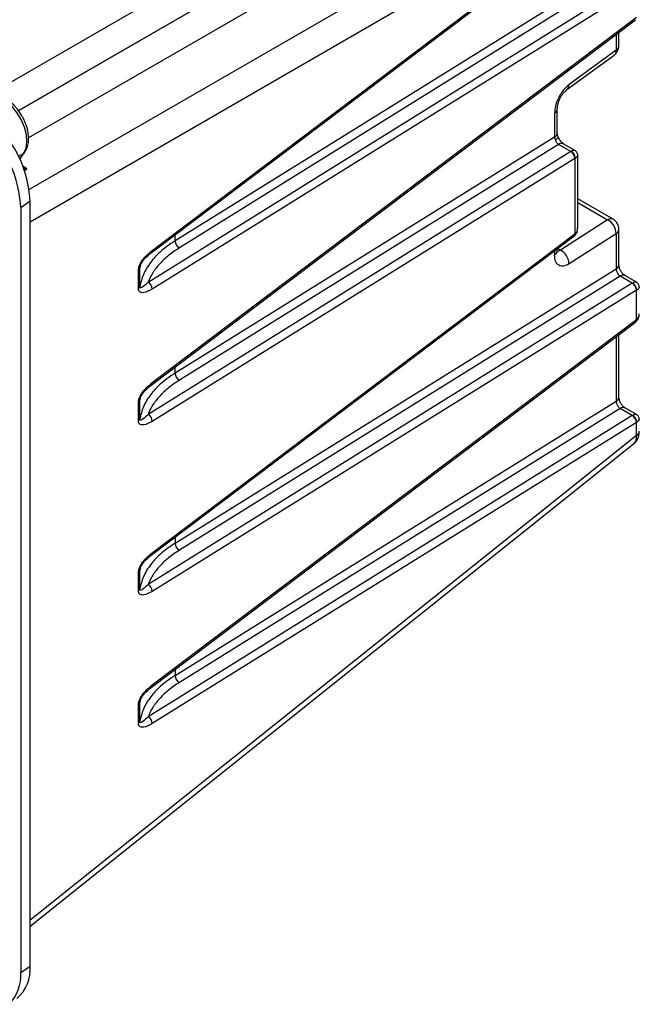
# Model space of a CAD drawing. Header units: inches. Extents: x 0.6 to 33.8, y 0 to 21.7.
# Tile 96 of 172: x 26.9 to 28, y 10.5 to 12.2. Entities that reach past the tile are written whole.
import ezdxf

# ---------------------------------------------------------------- set-up
doc = ezdxf.new("R2010")
doc.units = ezdxf.units.IN
doc.header["$MEASUREMENT"] = 0

msp = doc.modelspace()

# ---------------------------------------------------------------- linework, layer by layer
at = {"color": 7, "linetype": 'Continuous'}
for p, q in [((26.8582, 12.064), (27.8385, 12.6299)), ((26.936, 12.0529), (27.8628, 12.5879)), ((27.8628, 12.5877), (26.9361, 12.0527)), ((27.887, 12.5456), (26.9532, 12.0066)), ((27.9638, 12.5013), (26.9543, 11.9186)), ((27.988, 12.4593), (26.9558, 11.8634)), ((27.1621, 11.811), (27.9862, 12.4327)), ((27.1637, 11.8152), (27.9878, 12.4369)), ((27.9532, 12.2979), (27.2027, 11.8314)), ((27.9598, 12.2856), (27.2099, 11.8195)), ((27.1565, 11.7612), (27.9806, 12.2736)), ((27.9878, 12.2617), (27.1637, 11.7493)), ((27.1637, 11.5902), (27.9878, 12.2118)), ((27.1621, 11.586), (27.9862, 12.2076)), ((27.9532, 12.1828), (27.9532, 12.156)), ((27.9578, 12.1633), (27.9578, 12.1862)), ((27.8695, 12.0886), (27.9498, 12.1474)), ((27.9532, 12.156), (27.873, 12.0972)), ((27.8485, 12.0482), (27.8485, 12.0077)), ((27.8531, 12.015), (27.8531, 12.0555)), ((27.8485, 12.0077), (27.2027, 11.6063)), ((27.855, 11.9954), (27.2099, 11.5944)), ((27.8759, 11.9834), (27.855, 11.9954)), ((27.8829, 11.9852), (27.8641, 11.996)), ((26.936, 11.9752), (26.945, 11.9807)), ((26.9381, 11.9708), (26.945, 11.9807)), ((26.9384, 11.9703), (26.9469, 11.9824)), ((27.8759, 11.9834), (27.1565, 11.5362)), ((27.8763, 11.9836), (27.8759, 11.9834)), ((27.883, 11.9715), (27.1637, 11.5243)), ((27.883, 11.9715), (27.8833, 11.9716)), ((27.8833, 11.8436), (27.8833, 11.9716)), ((27.8879, 11.8533), (27.8879, 11.9766)), ((26.9505, 11.9537), (26.9438, 11.9576)), ((26.9443, 11.9533), (26.9505, 11.9537)), ((26.9461, 11.9513), (26.9505, 11.9537)), ((26.9399, 11.8884), (26.9558, 11.8994)), ((26.9558, 10.5974), (26.9558, 11.8994)), ((27.948, 11.868), (27.8879, 11.9027)), ((27.8879, 11.8966), (27.9386, 11.8673)), ((26.9399, 11.8884), (26.9399, 10.5865)), ((27.9386, 11.8673), (27.8584, 11.8156)), ((27.1637, 11.3009), (27.883, 11.8435)), ((27.9532, 11.8436), (27.873, 11.792)), ((27.8833, 11.8436), (27.883, 11.8435)), ((27.9532, 11.8436), (27.9532, 11.7836)), ((27.9578, 11.7909), (27.9578, 11.851)), ((27.1621, 11.2967), (27.8814, 11.8393)), ((27.2027, 11.8314), (27.2027, 11.8417)), ((27.8814, 11.8393), (27.8819, 11.8396)), ((27.1621, 11.811), (27.1619, 11.8109)), ((27.8485, 11.8144), (27.8485, 11.8072)), ((27.8531, 11.8145), (27.8531, 11.8179)), ((27.8537, 11.8183), (27.8584, 11.8156)), ((27.1403, 11.7503), (27.1403, 11.782)), ((27.1433, 11.7889), (27.1425, 11.7851)), ((27.1425, 11.7535), (27.1425, 11.7851)), ((27.2027, 11.317), (27.9532, 11.7836)), ((27.9806, 11.7592), (27.1565, 11.2469)), ((27.9598, 11.7713), (27.2099, 11.3051)), ((27.9806, 11.7592), (27.9598, 11.7713)), ((27.9877, 11.761), (27.9689, 11.7718)), ((27.9811, 11.7595), (27.9806, 11.7592)), ((27.9878, 11.7473), (27.1637, 11.235)), ((27.9878, 11.7473), (27.988, 11.7474)), ((27.988, 11.6976), (27.988, 11.7474)), ((27.1621, 11.0716), (27.9862, 11.6933)), ((27.1637, 11.0758), (27.9878, 11.6975)), ((27.9862, 11.6933), (27.9866, 11.6936)), ((27.988, 11.6976), (27.9878, 11.6975)), ((27.9532, 11.6684), (27.9532, 11.5585)), ((27.9578, 11.5658), (27.9578, 11.6719)), ((27.2027, 11.6063), (27.2027, 11.6166)), ((27.1621, 11.586), (27.1619, 11.5858)), ((27.1433, 11.5639), (27.1425, 11.5601)), ((27.1425, 11.5285), (27.1425, 11.5601)), ((27.2027, 11.092), (27.9532, 11.5585)), ((27.1403, 11.5253), (27.1403, 11.557)), ((27.9598, 11.5462), (27.2099, 11.0801)), ((27.9806, 11.5342), (27.9598, 11.5462)), ((27.9877, 11.5359), (27.9689, 11.5468)), ((27.9806, 11.5342), (27.1565, 11.0218)), ((27.9811, 11.5344), (27.9806, 11.5342)), ((27.9878, 11.5223), (27.1637, 11.01)), ((27.9878, 11.5223), (27.988, 11.5224)), ((27.988, 11.5001), (27.988, 11.5224)), ((27.988, 11.5001), (26.9558, 10.6757)), ((26.9558, 10.6654), (27.9828, 11.4858)), ((27.2027, 11.3273), (27.2027, 11.317)), ((27.1621, 11.2967), (27.1619, 11.2965)), ((27.1433, 11.2746), (27.1425, 11.2708)), ((27.1403, 11.236), (27.1403, 11.2676)), ((27.1425, 11.2391), (27.1425, 11.2708)), ((27.2027, 11.1023), (27.2027, 11.092)), ((27.1621, 11.0716), (27.1619, 11.0715)), ((27.1403, 11.0109), (27.1403, 11.0426)), ((27.1433, 11.0495), (27.1425, 11.0458)), ((27.1425, 11.0141), (27.1425, 11.0458)), ((26.9399, 10.5865), (26.9558, 10.5974))]:
    msp.add_line(p, q, dxfattribs=at)
at = {"color": 7, "linetype": 'Continuous', "flags": 128}
for points in [[(26.945, 11.9807), (26.9489, 11.9891), (26.9505, 11.9997), (26.9496, 12.0118), (26.9464, 12.0247), (26.9409, 12.0377), (26.9335, 12.0499), (26.9247, 12.0606), (26.9149, 12.0692), (26.9048, 12.0753), (26.895, 12.0783), (26.886, 12.0782), (26.8803, 12.0761)], [(27.8496, 12.0032), (27.8517, 12.0046), (27.8533, 12.0058), (27.8543, 12.007), (27.8547, 12.0079), (27.8546, 12.0083)], [(26.9469, 11.9824), (26.9462, 11.9816), (26.945, 11.9807)]]:
    msp.add_lwpolyline(points, dxfattribs=at)
at = {"color": 7, "linetype": 'Continuous'}
for centre, radius, start, end in [((27.9487, 12.1639), 0.00916, 299.6454, 355.8931), ((27.9435, 12.1549), 0.00979, 309.8942, 6.2815), ((27.8633, 12.0961), 0.00976, 309.3419, 6.3203), ((26.7449, 11.88), 0.1951, 2.4764, 57.5236), ((26.7641, 11.8911), 0.1918, 2.4763, 57.5237), ((27.8439, 12.0562), 0.00917, 299.6584, 355.72), ((27.8439, 12.0157), 0.00916, 299.6454, 355.8931), ((27.86, 11.9875), 0.00945, 64.717, 122.5168), ((27.8694, 11.9714), 0.0136, 0.3923, 61.8362), ((27.87, 11.972), 0.0133, 358.5479, 61.4521), ((27.944, 11.8593), 0.0096, 65.0879, 123.5663), ((27.9257, 11.843), 0.0275, 1.3329, 62.0249), ((27.8783, 11.8429), 0.00476, 310.7732, 7.2662), ((27.8788, 11.8429), 0.0045, 312.7091, 9.3016), ((27.9487, 11.8516), 0.00916, 299.6447, 355.9031), ((27.2163, 11.8315), 0.0136, 180.3923, 241.8362), ((27.159, 11.8146), 0.00476, 310.7732, 7.2662), ((27.8439, 11.8152), 0.00916, 299.6454, 355.8931), ((27.8455, 11.7913), 0.0275, 1.3329, 62.0249), ((27.1377, 11.7862), 0.0049, 300.9835, 347.6583), ((27.9487, 11.7915), 0.00916, 299.6454, 355.8931), ((27.1501, 11.7492), 0.0136, 0.3923, 61.8362), ((27.9648, 11.7633), 0.00945, 64.717, 122.5168), ((27.9742, 11.7472), 0.0136, 0.3923, 61.8362), ((27.9748, 11.7478), 0.0133, 358.5479, 61.4521), ((27.1377, 11.7545), 0.0049, 300.9835, 347.6583), ((27.9831, 11.6969), 0.00476, 310.7732, 7.2662), ((27.9836, 11.6969), 0.0045, 312.7091, 9.3016), ((27.2163, 11.6064), 0.0136, 180.3923, 241.8362), ((27.159, 11.5896), 0.00476, 310.7732, 7.2662), ((27.1377, 11.5612), 0.0049, 300.9835, 347.6583), ((27.9487, 11.5665), 0.00916, 299.6454, 355.8931), ((27.9648, 11.5383), 0.00945, 64.717, 122.5168), ((27.1377, 11.5295), 0.0049, 300.9835, 347.6583), ((27.1501, 11.5242), 0.0136, 0.3923, 61.8362), ((27.9742, 11.5222), 0.0136, 0.3923, 61.8362), ((27.9748, 11.5228), 0.0133, 358.5479, 61.4521), ((27.9835, 11.5081), 0.00916, 299.6454, 355.8931), ((27.2163, 11.3171), 0.0136, 180.3923, 241.8362), ((27.159, 11.3003), 0.00476, 310.7732, 7.2662), ((27.1377, 11.2718), 0.0049, 300.9835, 347.6583), ((27.1501, 11.2349), 0.0136, 0.3923, 61.8362), ((27.1377, 11.2402), 0.0049, 300.9835, 347.6583), ((27.2163, 11.0921), 0.0136, 180.3923, 241.8362), ((27.159, 11.0752), 0.00476, 310.7732, 7.2662), ((27.1377, 11.0468), 0.0049, 300.9835, 347.6583), ((27.1377, 11.0151), 0.0049, 300.9835, 347.6583), ((27.1501, 11.0099), 0.0136, 0.3923, 61.8362), ((26.8713, 10.5813), 0.0688, 314.8359, 4.2854), ((26.8912, 10.5915), 0.0648, 310.7764, 5.2072)]:
    msp.add_arc(centre, radius, start, end, dxfattribs=at)
for points, knots in [([(27.9552, 12.1534), (27.9563, 12.1557), (27.9577, 12.1589), (27.9578, 12.1623), (27.9578, 12.1633)], [0, 0, 0, 0, 0.722031, 1, 1, 1, 1]), ([(27.9497, 12.1475), (27.9505, 12.148), (27.9527, 12.1496), (27.9542, 12.1519), (27.9552, 12.1534)], [0, 0, 0, 0, 0.337371, 1, 1, 1, 1]), ([(27.873, 12.0972), (27.8699, 12.0945), (27.8634, 12.0889), (27.8551, 12.0757), (27.8495, 12.0611), (27.8488, 12.0524), (27.8485, 12.0482)], [0, 0, 0, 0, 0.24098, 0.500613, 0.759863, 1, 1, 1, 1]), ([(26.9419, 12.0441), (26.9395, 12.048), (26.9361, 12.0533), (26.9302, 12.0603), (26.9249, 12.0656), (26.9183, 12.0709), (26.9112, 12.0752), (26.9035, 12.0783), (26.8956, 12.0797), (26.8879, 12.0794), (26.8834, 12.0774), (26.8812, 12.0765)], [0, 0, 0, 0, 0.156124, 0.219265, 0.322709, 0.427926, 0.539203, 0.654088, 0.771808, 0.892366, 1, 1, 1, 1]), ([(27.8531, 12.0555), (27.8533, 12.0585), (27.8538, 12.0644), (27.8576, 12.0741), (27.8631, 12.083), (27.8674, 12.0867), (27.8695, 12.0886)], [0, 0, 0, 0, 0.249844, 0.500093, 0.750362, 1, 1, 1, 1]), ([(26.9467, 11.9826), (26.9478, 11.9842), (26.9506, 11.9882), (26.9527, 11.996), (26.9536, 12.0055), (26.9528, 12.0148), (26.9508, 12.0234), (26.9482, 12.0313), (26.9452, 12.0381), (26.9428, 12.0425), (26.9419, 12.0441)], [0, 0, 0, 0, 0.103344, 0.2627, 0.41268, 0.571207, 0.691337, 0.795437, 0.92194, 1, 1, 1, 1]), ([(27.8546, 12.0083), (27.8541, 12.0096), (27.8532, 12.0122), (27.8531, 12.0141), (27.8531, 12.015)], [0, 0, 0, 0, 0.5139192, 1, 1, 1, 1]), ([(27.8485, 12.0077), (27.8485, 12.007), (27.8487, 12.0056), (27.8493, 12.004), (27.8496, 12.0032)], [0, 0, 0, 0, 0.507704, 1, 1, 1, 1]), ([(27.8496, 12.0032), (27.85, 12.0024), (27.8506, 12.0009), (27.8519, 11.9987), (27.8534, 11.9968), (27.8544, 11.9959), (27.855, 11.9954)], [0, 0, 0, 0, 0.244189, 0.495359, 0.735734, 1, 1, 1, 1]), ([(27.8641, 11.996), (27.8632, 11.9966), (27.8615, 11.9977), (27.8589, 12.0006), (27.8565, 12.0041), (27.8552, 12.0069), (27.8546, 12.0083)], [0, 0, 0, 0, 0.239463, 0.485948, 0.739398, 1, 1, 1, 1]), ([(27.8829, 11.985), (27.8822, 11.9853), (27.8809, 11.9857), (27.8778, 11.9843), (27.8763, 11.9836)], [0, 0, 0, 0, 0.505494, 1, 1, 1, 1]), ([(27.8879, 11.9766), (27.8878, 11.9775), (27.8877, 11.9792), (27.8866, 11.9816), (27.8851, 11.9837), (27.8836, 11.9847), (27.8829, 11.9851)], [0, 0, 0, 0, 0.245648, 0.499978, 0.754319, 1, 1, 1, 1]), ([(27.8878, 11.9767), (27.8876, 11.9759), (27.8874, 11.9745), (27.8846, 11.9726), (27.8833, 11.9716)], [0, 0, 0, 0, 0.505541, 1, 1, 1, 1]), ([(26.9505, 11.9537), (26.9481, 11.9542), (26.9457, 11.9547), (26.9435, 11.9558), (26.9434, 11.9558)], [0, 0, 0, 0, 0.982787, 1, 1, 1, 1]), ([(27.9578, 11.8509), (27.9578, 11.8512), (27.958, 11.8533), (27.957, 11.8576), (27.9539, 11.8632), (27.9506, 11.8669), (27.9482, 11.8678), (27.9479, 11.8679)], [0, 0, 0, 0, 0.029851, 0.312734, 0.626169, 0.966338, 1, 1, 1, 1]), ([(27.8819, 11.8396), (27.8829, 11.8406), (27.8849, 11.8425), (27.8873, 11.8472), (27.8876, 11.8509), (27.8879, 11.8533)], [0, 0, 0, 0, 0.277887, 0.536768, 1, 1, 1, 1]), ([(27.8833, 11.8436), (27.8846, 11.8449), (27.8873, 11.8476), (27.8876, 11.8514), (27.8877, 11.8533)], [0, 0, 0, 0, 0.503823, 1, 1, 1, 1]), ([(27.2027, 11.8314), (27.1979, 11.8282), (27.1888, 11.8222), (27.1775, 11.8127), (27.1685, 11.8039), (27.1579, 11.7913), (27.1476, 11.7747), (27.1442, 11.7604), (27.1425, 11.7535)], [0, 0, 0, 0, 0.144597, 0.276171, 0.394722, 0.500247, 0.76062, 1, 1, 1, 1]), ([(27.1403, 11.782), (27.1403, 11.7828), (27.1404, 11.7844), (27.1413, 11.788), (27.144, 11.7942), (27.1515, 11.805), (27.1588, 11.8111), (27.1637, 11.8152)], [0, 0, 0, 0, 0.061616, 0.12581, 0.251482, 0.501132, 1, 1, 1, 1]), ([(27.1432, 11.7887), (27.1436, 11.7897), (27.1454, 11.7943), (27.1514, 11.8024), (27.158, 11.8077), (27.1619, 11.8109)], [0, 0, 0, 0, 0.099943, 0.45811, 1, 1, 1, 1]), ([(27.2099, 11.8195), (27.2036, 11.8152), (27.191, 11.8068), (27.176, 11.7925), (27.164, 11.7773), (27.159, 11.7666), (27.1565, 11.7612)], [0, 0, 0, 0, 0.250044, 0.50005, 0.750009, 1, 1, 1, 1]), ([(27.8584, 11.8156), (27.8569, 11.8146), (27.8549, 11.8132), (27.8532, 11.8136), (27.8528, 11.8137)], [0, 0, 0, 0, 0.698143, 1, 1, 1, 1]), ([(27.873, 11.792), (27.8699, 11.7904), (27.8634, 11.7871), (27.8551, 11.789), (27.8495, 11.7957), (27.8488, 11.8035), (27.8485, 11.8072)], [0, 0, 0, 0, 0.24098, 0.500613, 0.759863, 1, 1, 1, 1]), ([(27.1425, 11.7851), (27.1426, 11.7856), (27.1426, 11.7865), (27.1429, 11.7875), (27.143, 11.7881)], [0, 0, 0, 0, 0.4746935, 1, 1, 1, 1]), ([(27.9532, 11.7836), (27.9533, 11.783), (27.9534, 11.782), (27.9539, 11.7803), (27.9546, 11.7785), (27.9557, 11.7763), (27.957, 11.7741), (27.9585, 11.7723), (27.9593, 11.7716), (27.9598, 11.7713)], [0, 0, 0, 0, 0.126736, 0.251558, 0.37487, 0.497092, 0.73375, 0.86319, 1, 1, 1, 1]), ([(27.9689, 11.7718), (27.9682, 11.7723), (27.9667, 11.7732), (27.9647, 11.7752), (27.9627, 11.7775), (27.9611, 11.78), (27.9597, 11.7828), (27.9586, 11.7856), (27.958, 11.7884), (27.9579, 11.79), (27.9578, 11.7909)], [0, 0, 0, 0, 0.125316, 0.250703, 0.376073, 0.501301, 0.626347, 0.751167, 0.875724, 1, 1, 1, 1]), ([(27.1565, 11.7612), (27.1535, 11.7582), (27.1493, 11.7539), (27.1448, 11.7513), (27.1432, 11.7516), (27.1426, 11.7524), (27.1426, 11.7531), (27.1425, 11.7535)], [0, 0, 0, 0, 0.55893, 0.808186, 0.913722, 0.958952, 1, 1, 1, 1]), ([(27.9877, 11.7608), (27.987, 11.7611), (27.9857, 11.7616), (27.9826, 11.7602), (27.9811, 11.7595)], [0, 0, 0, 0, 0.505494, 1, 1, 1, 1]), ([(27.9926, 11.7524), (27.9926, 11.7533), (27.9925, 11.755), (27.9914, 11.7574), (27.9898, 11.7595), (27.9884, 11.7605), (27.9877, 11.761)], [0, 0, 0, 0, 0.245648, 0.499978, 0.754319, 1, 1, 1, 1]), ([(27.1637, 11.7493), (27.1588, 11.7467), (27.1515, 11.7427), (27.144, 11.7432), (27.1413, 11.7458), (27.1404, 11.7481), (27.1403, 11.7496), (27.1403, 11.7503)], [0, 0, 0, 0, 0.498346, 0.748463, 0.874158, 0.938313, 1, 1, 1, 1]), ([(27.9925, 11.7525), (27.9924, 11.7518), (27.9922, 11.7504), (27.9894, 11.7484), (27.988, 11.7474)], [0, 0, 0, 0, 0.505541, 1, 1, 1, 1]), ([(27.9867, 11.6936), (27.9877, 11.6946), (27.9897, 11.6965), (27.9921, 11.7012), (27.9924, 11.7049), (27.9926, 11.7073)], [0, 0, 0, 0, 0.277887, 0.536768, 1, 1, 1, 1]), ([(27.988, 11.6976), (27.9894, 11.699), (27.9921, 11.7016), (27.9924, 11.7054), (27.9925, 11.7073)], [0, 0, 0, 0, 0.503823, 1, 1, 1, 1]), ([(27.2027, 11.6063), (27.1979, 11.6032), (27.1888, 11.5971), (27.1775, 11.5877), (27.1685, 11.5788), (27.1579, 11.5663), (27.1476, 11.5497), (27.1442, 11.5353), (27.1425, 11.5285)], [0, 0, 0, 0, 0.144597, 0.276171, 0.394722, 0.500247, 0.76062, 1, 1, 1, 1]), ([(27.2099, 11.5944), (27.2036, 11.5902), (27.191, 11.5818), (27.176, 11.5675), (27.164, 11.5523), (27.159, 11.5416), (27.1565, 11.5362)], [0, 0, 0, 0, 0.250044, 0.50005, 0.750009, 1, 1, 1, 1]), ([(27.1403, 11.557), (27.1403, 11.5578), (27.1404, 11.5594), (27.1413, 11.5629), (27.144, 11.5691), (27.1515, 11.58), (27.1588, 11.5861), (27.1637, 11.5902)], [0, 0, 0, 0, 0.061616, 0.12581, 0.251482, 0.501132, 1, 1, 1, 1]), ([(27.1432, 11.5637), (27.1436, 11.5647), (27.1454, 11.5692), (27.1514, 11.5774), (27.158, 11.5827), (27.1619, 11.5859)], [0, 0, 0, 0, 0.099943, 0.45811, 1, 1, 1, 1]), ([(27.1425, 11.5601), (27.1426, 11.5606), (27.1426, 11.5615), (27.1429, 11.5625), (27.143, 11.563)], [0, 0, 0, 0, 0.474693, 1, 1, 1, 1]), ([(27.9532, 11.5585), (27.9533, 11.558), (27.9534, 11.557), (27.9539, 11.5552), (27.9546, 11.5535), (27.9557, 11.5512), (27.957, 11.5491), (27.9585, 11.5473), (27.9593, 11.5466), (27.9598, 11.5462)], [0, 0, 0, 0, 0.1267359, 0.2515575, 0.3748695, 0.4970917, 0.7337496, 0.8631895, 1, 1, 1, 1]), ([(27.9689, 11.5468), (27.9682, 11.5473), (27.9667, 11.5482), (27.9647, 11.5501), (27.9627, 11.5524), (27.9611, 11.555), (27.9597, 11.5578), (27.9586, 11.5606), (27.958, 11.5633), (27.9579, 11.565), (27.9578, 11.5658)], [0, 0, 0, 0, 0.125316, 0.250703, 0.376073, 0.501301, 0.626347, 0.751167, 0.875724, 1, 1, 1, 1]), ([(27.1637, 11.5243), (27.1588, 11.5217), (27.1515, 11.5177), (27.144, 11.5182), (27.1413, 11.5208), (27.1404, 11.5231), (27.1403, 11.5246), (27.1403, 11.5253)], [0, 0, 0, 0, 0.498346, 0.748463, 0.874158, 0.938313, 1, 1, 1, 1]), ([(27.1565, 11.5362), (27.1535, 11.5332), (27.1493, 11.5288), (27.1448, 11.5263), (27.1432, 11.5265), (27.1426, 11.5274), (27.1426, 11.5281), (27.1425, 11.5285)], [0, 0, 0, 0, 0.55893, 0.808186, 0.913722, 0.958952, 1, 1, 1, 1]), ([(27.9877, 11.5358), (27.987, 11.536), (27.9857, 11.5365), (27.9826, 11.5351), (27.9811, 11.5344)], [0, 0, 0, 0, 0.505494, 1, 1, 1, 1]), ([(27.9926, 11.5274), (27.9926, 11.5282), (27.9925, 11.53), (27.9914, 11.5324), (27.9898, 11.5345), (27.9884, 11.5354), (27.9877, 11.5359)], [0, 0, 0, 0, 0.245648, 0.499978, 0.754319, 1, 1, 1, 1]), ([(27.9925, 11.5274), (27.9924, 11.5267), (27.9922, 11.5253), (27.9894, 11.5234), (27.988, 11.5224)], [0, 0, 0, 0, 0.505541, 1, 1, 1, 1]), ([(27.9825, 11.4861), (27.984, 11.4874), (27.9865, 11.4896), (27.9879, 11.4948), (27.988, 11.4984), (27.988, 11.5001)], [0, 0, 0, 0, 0.421711, 0.707013, 1, 1, 1, 1]), ([(27.9828, 11.4857), (27.9843, 11.4871), (27.9872, 11.4898), (27.9903, 11.4952), (27.9923, 11.5011), (27.9925, 11.5054), (27.9926, 11.5074)], [0, 0, 0, 0, 0.257839, 0.512445, 0.76084, 1, 1, 1, 1]), ([(27.2027, 11.317), (27.1979, 11.3138), (27.1888, 11.3078), (27.1775, 11.2984), (27.1685, 11.2895), (27.1579, 11.277), (27.1476, 11.2604), (27.1442, 11.246), (27.1425, 11.2391)], [0, 0, 0, 0, 0.144597, 0.276171, 0.394722, 0.500247, 0.76062, 1, 1, 1, 1]), ([(27.1403, 11.2676), (27.1403, 11.2684), (27.1404, 11.27), (27.1413, 11.2736), (27.144, 11.2798), (27.1515, 11.2907), (27.1588, 11.2968), (27.1637, 11.3009)], [0, 0, 0, 0, 0.061616, 0.12581, 0.251482, 0.501132, 1, 1, 1, 1]), ([(27.1432, 11.2743), (27.1436, 11.2753), (27.1454, 11.2799), (27.1514, 11.2881), (27.158, 11.2934), (27.1619, 11.2966)], [0, 0, 0, 0, 0.099943, 0.45811, 1, 1, 1, 1]), ([(27.2099, 11.3051), (27.2036, 11.3009), (27.191, 11.2924), (27.176, 11.2781), (27.164, 11.263), (27.159, 11.2522), (27.1565, 11.2469)], [0, 0, 0, 0, 0.2500444, 0.5000504, 0.750009, 1, 1, 1, 1]), ([(27.1425, 11.2708), (27.1426, 11.2712), (27.1426, 11.2722), (27.1429, 11.2732), (27.143, 11.2737)], [0, 0, 0, 0, 0.474693, 1, 1, 1, 1]), ([(27.1565, 11.2469), (27.1535, 11.2439), (27.1493, 11.2395), (27.1448, 11.2369), (27.1432, 11.2372), (27.1426, 11.238), (27.1426, 11.2388), (27.1425, 11.2391)], [0, 0, 0, 0, 0.55893, 0.8081862, 0.9137219, 0.9589521, 1, 1, 1, 1]), ([(27.1637, 11.235), (27.1588, 11.2323), (27.1515, 11.2284), (27.144, 11.2289), (27.1413, 11.2314), (27.1404, 11.2337), (27.1403, 11.2352), (27.1403, 11.236)], [0, 0, 0, 0, 0.498346, 0.748463, 0.874158, 0.938313, 1, 1, 1, 1]), ([(27.2027, 11.092), (27.1979, 11.0888), (27.1888, 11.0828), (27.1775, 11.0734), (27.1685, 11.0645), (27.1579, 11.0519), (27.1476, 11.0354), (27.1442, 11.021), (27.1425, 11.0141)], [0, 0, 0, 0, 0.144597, 0.276171, 0.394722, 0.500247, 0.76062, 1, 1, 1, 1]), ([(27.1403, 11.0426), (27.1403, 11.0434), (27.1404, 11.045), (27.1413, 11.0486), (27.144, 11.0548), (27.1515, 11.0657), (27.1588, 11.0718), (27.1637, 11.0758)], [0, 0, 0, 0, 0.061616, 0.12581, 0.251482, 0.501132, 1, 1, 1, 1]), ([(27.2099, 11.0801), (27.2036, 11.0759), (27.191, 11.0674), (27.176, 11.0531), (27.164, 11.0379), (27.159, 11.0272), (27.1565, 11.0218)], [0, 0, 0, 0, 0.2500444, 0.5000504, 0.750009, 1, 1, 1, 1]), ([(27.1432, 11.0493), (27.1436, 11.0503), (27.1454, 11.0549), (27.1514, 11.063), (27.158, 11.0683), (27.1619, 11.0715)], [0, 0, 0, 0, 0.099943, 0.45811, 1, 1, 1, 1]), ([(27.1425, 11.0458), (27.1426, 11.0462), (27.1426, 11.0471), (27.1429, 11.0481), (27.143, 11.0487)], [0, 0, 0, 0, 0.474693, 1, 1, 1, 1]), ([(27.1637, 11.01), (27.1588, 11.0073), (27.1515, 11.0033), (27.144, 11.0039), (27.1413, 11.0064), (27.1404, 11.0087), (27.1403, 11.0102), (27.1403, 11.0109)], [0, 0, 0, 0, 0.498346, 0.748463, 0.874158, 0.938313, 1, 1, 1, 1]), ([(27.1565, 11.0218), (27.1535, 11.0188), (27.1493, 11.0145), (27.1448, 11.0119), (27.1432, 11.0122), (27.1426, 11.013), (27.1426, 11.0137), (27.1425, 11.0141)], [0, 0, 0, 0, 0.55893, 0.808186, 0.913722, 0.958952, 1, 1, 1, 1])]:
    msp.add_open_spline(points, degree=3, knots=knots, dxfattribs=at)

doc.saveas('drawing.dxf')
